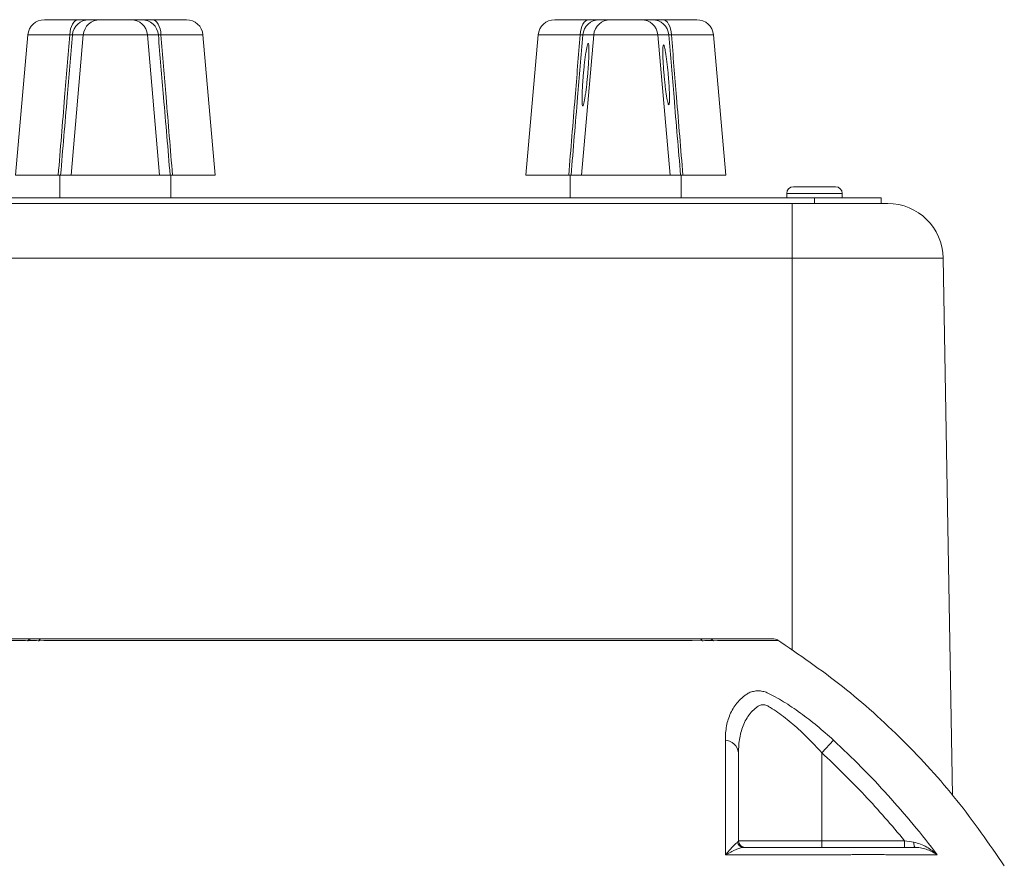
# Model space of a CAD drawing. Header units: millimetres. Extents: x 99 to 905, y -37 to 828.
# Tile 29 of 29: x 781 to 869, y 753 to 828. Entities that reach past the tile are written whole.
import ezdxf

# ---------------------------------------------------------------- set-up
doc = ezdxf.new("R2010")
doc.units = ezdxf.units.MM

msp = doc.modelspace()

# ---------------------------------------------------------------- linework, layer by layer
at = {"color": 7, "linetype": 'Continuous', "lineweight": 15}
for p, q in [((782.944, 828.258), (786.013, 828.258)), ((786.964, 828.258), (787.948, 828.258)), ((787.948, 828.258), (790.742, 828.258)), ((790.742, 828.258), (791.726, 828.258)), ((792.676, 828.258), (795.745, 828.258)), ((828.944, 828.258), (832.013, 828.258)), ((832.964, 828.258), (833.948, 828.258)), ((833.948, 828.258), (836.742, 828.258)), ((836.742, 828.258), (837.726, 828.258)), ((838.676, 828.258), (841.745, 828.258)), ((781.45, 826.888), (780.345, 814.258)), ((786.457, 826.888), (785.355, 814.258)), ((786.457, 826.888), (785.473, 826.888)), ((792.233, 826.888), (786.457, 826.888)), ((792.233, 826.888), (793.335, 814.258)), ((793.217, 826.888), (792.233, 826.888)), ((798.345, 814.258), (797.24, 826.888)), ((827.45, 826.888), (826.345, 814.258)), ((832.457, 826.888), (831.355, 814.258)), ((832.457, 826.888), (831.473, 826.888)), ((838.233, 826.888), (832.457, 826.888)), ((838.233, 826.888), (839.335, 814.258)), ((839.217, 826.888), (838.233, 826.888)), ((844.345, 814.258), (843.24, 826.888)), ((780.345, 814.258), (784.197, 814.258)), ((784.345, 814.258), (784.345, 812.208)), ((784.409, 814.258), (785.355, 814.258)), ((785.355, 814.258), (793.335, 814.258)), ((793.335, 814.258), (794.281, 814.258)), ((794.345, 812.208), (794.345, 814.258)), ((794.493, 814.258), (798.345, 814.258)), ((826.345, 814.258), (830.197, 814.258)), ((830.345, 814.258), (830.345, 812.208)), ((830.409, 814.258), (831.355, 814.258)), ((831.355, 814.258), (839.335, 814.258)), ((839.335, 814.258), (840.281, 814.258)), ((840.345, 812.208), (840.345, 814.258)), ((840.493, 814.258), (844.345, 814.258)), ((850.445, 813.208), (854.245, 813.208)), ((852.345, 812.208), (772.345, 812.208)), ((849.845, 812.608), (849.845, 812.208)), ((852.345, 811.708), (852.345, 812.208)), ((858.345, 812.208), (852.345, 812.208)), ((854.845, 812.208), (854.845, 812.608)), ((858.345, 811.708), (858.345, 812.208)), ((774.345, 811.708), (850.345, 811.708)), ((850.345, 811.708), (850.345, 806.795)), ((850.345, 811.708), (854.114, 811.708)), ((858.078, 811.708), (854.114, 811.708)), ((858.078, 811.708), (858.948, 811.708)), ((850.345, 806.795), (774.345, 806.795)), ((863.947, 806.795), (850.345, 806.795)), ((863.947, 806.795), (864.792, 758.375)), ((854.052, 763.372), (853.003, 762.236)), ((853.003, 762.236), (853.003, 754.308)), ((845.503, 754.308), (853.003, 754.308)), ((853.003, 754.308), (853.003, 753.708)), ((853.003, 754.308), (860.459, 754.308)), ((860.459, 754.308), (860.459, 753.708))]:
    msp.add_line(p, q, dxfattribs=at)
at = {"color": 8, "linetype": 'Continuous', "lineweight": 15}
for p, q in [((785.235, 826.888), (781.45, 826.888)), ((797.24, 826.888), (793.454, 826.888)), ((831.235, 826.888), (827.45, 826.888)), ((843.24, 826.888), (839.454, 826.888)), ((849.845, 812.608), (850.977, 812.608)), ((850.977, 812.608), (854.845, 812.608)), ((850.345, 806.795), (850.345, 771.441))]:
    msp.add_line(p, q, dxfattribs=at)
at = {"color": 7, "linetype": 'Continuous', "lineweight": 15, "flags": 128}
for points in [[(785.235, 826.888), (785.261, 827.162), (785.313, 827.421), (785.389, 827.658), (785.486, 827.864), (785.601, 828.032), (785.73, 828.156), (785.869, 828.232), (786.013, 828.258)], [(792.676, 828.258), (792.82, 828.232), (792.959, 828.156), (793.089, 828.032), (793.204, 827.864), (793.301, 827.658), (793.377, 827.421), (793.428, 827.162), (793.454, 826.888)], [(831.235, 826.888), (831.261, 827.162), (831.313, 827.421), (831.389, 827.658), (831.486, 827.864), (831.601, 828.032), (831.73, 828.156), (831.869, 828.232), (832.013, 828.258)], [(838.676, 828.258), (838.82, 828.232), (838.959, 828.156), (839.089, 828.032), (839.204, 827.864), (839.301, 827.658), (839.377, 827.421), (839.428, 827.162), (839.454, 826.888)], [(861.285, 754.176), (861.293, 754.08), (861.306, 753.99), (861.323, 753.909), (861.344, 753.839), (861.367, 753.783), (861.393, 753.742), (861.42, 753.716), (861.448, 753.708)]]:
    msp.add_lwpolyline(points, dxfattribs=at)
at = {"color": 7, "linetype": 'Continuous', "lineweight": 15}
for centre, radius, start, end in [((782.944, 826.758), 1.5, 90, 175), ((786.965, 826.76), 1.498, 90.06184, 175.07738), ((787.949, 826.76), 1.498, 90.06184, 175.07738), ((790.74, 826.76), 1.498, 4.92262, 89.93816), ((791.724, 826.76), 1.498, 4.92262, 89.93816), ((795.745, 826.758), 1.5, 5, 90), ((828.944, 826.758), 1.5, 90, 175), ((832.965, 826.76), 1.498, 90.06184, 175.07738), ((833.949, 826.76), 1.498, 90.06184, 175.07738), ((836.74, 826.76), 1.498, 4.92262, 89.93816), ((837.724, 826.76), 1.498, 4.92262, 89.93816), ((841.745, 826.758), 1.5, 5, 90), ((850.445, 812.608), 0.6, 90, 180), ((854.245, 812.608), 0.6, 0, 90), ((858.948, 806.708), 5, 1, 90), ((781.966, 771.629), 0.879, 90.20437, 126.88694), ((782.718, 772.233), 0.278, 99.55748, 159.30435), ((841.972, 772.233), 0.278, 20.69587, 80.44265), ((842.723, 771.629), 0.879, 53.11307, 89.79563), ((848.553, 771.508), 1, 57.3391, 90.00018), ((844.208, 762.07), 1.306, 7.30155, 85.1998), ((846.103, 754.308), 0.6, 180, 270), ((845.973, 754.29), 0.582, 191.20957, 269.14177)]:
    msp.add_arc(centre, radius, start, end, dxfattribs=at)
for points, knots in [([(786.013, 828.258), (786.15, 828.258), (786.274, 828.258), (786.498, 828.258), (786.597, 828.258), (786.76, 828.258), (786.827, 828.258), (786.923, 828.258), (786.953, 828.258), (786.964, 828.258)], [0, 0, 0, 0, 0.25, 0.25, 0.5, 0.5, 0.75, 0.75, 1, 1, 1, 1]), ([(791.726, 828.258), (791.737, 828.258), (791.767, 828.258), (791.863, 828.258), (791.93, 828.258), (792.093, 828.258), (792.193, 828.258), (792.416, 828.258), (792.54, 828.258), (792.676, 828.258)], [0, 0, 0, 0, 0.25, 0.25, 0.5, 0.5, 0.75, 0.75, 1, 1, 1, 1]), ([(832.013, 828.258), (832.15, 828.258), (832.274, 828.258), (832.498, 828.258), (832.597, 828.258), (832.76, 828.258), (832.827, 828.258), (832.923, 828.258), (832.953, 828.258), (832.964, 828.258)], [0, 0, 0, 0, 0.25, 0.25, 0.5, 0.5, 0.75, 0.75, 1, 1, 1, 1]), ([(837.726, 828.258), (837.737, 828.258), (837.767, 828.258), (837.863, 828.258), (837.93, 828.258), (838.093, 828.258), (838.193, 828.258), (838.416, 828.258), (838.54, 828.258), (838.676, 828.258)], [0, 0, 0, 0, 0.25, 0.25, 0.5, 0.5, 0.75, 0.75, 1, 1, 1, 1]), ([(784.197, 814.258), (784.39, 816.595), (784.582, 818.932), (784.775, 821.269), (784.928, 823.142), (785.082, 825.015), (785.235, 826.888)], [0, 0, 0, 0, 0.00704402, 0.00704402, 0.00704402, 0.01268957, 0.01268957, 0.01268957, 0.01268957]), ([(785.473, 826.888), (785.315, 825.015), (785.158, 823.142), (785, 821.269), (784.803, 818.932), (784.606, 816.595), (784.409, 814.258)], [0.0013759, 0.0013759, 0.0013759, 0.0013759, 0.00702207, 0.00702207, 0.00702207, 0.01406676, 0.01406676, 0.01406676, 0.01406676]), ([(785.473, 826.888), (785.468, 826.899), (785.444, 826.905), (785.362, 826.905), (785.304, 826.899), (785.235, 826.888)], [0, 0, 0, 0, 0.5, 0.5, 1, 1, 1, 1]), ([(793.454, 826.888), (793.386, 826.899), (793.328, 826.905), (793.245, 826.905), (793.221, 826.899), (793.217, 826.888)], [0, 0, 0, 0, 0.5, 0.5, 1, 1, 1, 1]), ([(794.281, 814.258), (794.083, 816.595), (793.886, 818.932), (793.69, 821.269), (793.532, 823.142), (793.374, 825.015), (793.217, 826.888)], [0, 0, 0, 0, 0.00704469, 0.00704469, 0.00704469, 0.01269086, 0.01269086, 0.01269086, 0.01269086]), ([(793.454, 826.888), (793.607, 825.015), (793.761, 823.142), (793.915, 821.269), (794.107, 818.932), (794.3, 816.595), (794.493, 814.258)], [0.00137574, 0.00137574, 0.00137574, 0.00137574, 0.00702129, 0.00702129, 0.00702129, 0.0140653, 0.0140653, 0.0140653, 0.0140653]), ([(830.197, 814.258), (830.39, 816.595), (830.582, 818.932), (830.775, 821.269), (830.928, 823.142), (831.082, 825.015), (831.235, 826.888)], [0, 0, 0, 0, 0.00704402, 0.00704402, 0.00704402, 0.01268957, 0.01268957, 0.01268957, 0.01268957]), ([(831.473, 826.888), (831.315, 825.015), (831.158, 823.142), (831, 821.269), (830.803, 818.932), (830.606, 816.595), (830.409, 814.258)], [0.0013759, 0.0013759, 0.0013759, 0.0013759, 0.00702207, 0.00702207, 0.00702207, 0.01406676, 0.01406676, 0.01406676, 0.01406676]), ([(831.473, 826.888), (831.468, 826.899), (831.444, 826.905), (831.362, 826.905), (831.304, 826.899), (831.235, 826.888)], [0, 0, 0, 0, 0.5, 0.5, 1, 1, 1, 1]), ([(832.027, 825.503), (832.027, 825.389), (832.023, 825.131), (832.004, 824.673), (831.975, 824.164), (831.936, 823.623), (831.888, 823.07), (831.833, 822.525), (831.774, 822.008), (831.712, 821.544), (831.65, 821.148), (831.591, 820.835), (831.536, 820.613), (831.488, 820.497), (831.448, 820.489), (831.419, 820.593), (831.401, 820.795), (831.395, 821.096), (831.401, 821.481), (831.419, 821.94), (831.448, 822.449), (831.488, 822.99), (831.536, 823.543), (831.591, 824.088), (831.65, 824.605), (831.712, 825.069), (831.773, 825.465), (831.833, 825.778), (831.888, 826), (831.936, 826.116), (831.975, 826.124), (832.004, 826.02), (832.023, 825.818), (832.027, 825.617), (832.027, 825.503)], [0, 0, 0, 0, 0.030977, 0.062322, 0.093668, 0.124748, 0.155812, 0.187322, 0.218805, 0.249999, 0.281139, 0.312675, 0.344131, 0.37525, 0.406276, 0.437676, 0.468995, 0.499999, 0.530949, 0.562322, 0.593668, 0.624748, 0.655812, 0.687322, 0.718805, 0.749999, 0.781139, 0.812675, 0.844131, 0.87525, 0.906276, 0.937676, 0.969023, 1, 1, 1, 1]), ([(839.454, 826.888), (839.386, 826.899), (839.328, 826.905), (839.245, 826.905), (839.221, 826.899), (839.217, 826.888)], [0, 0, 0, 0, 0.5, 0.5, 1, 1, 1, 1]), ([(840.281, 814.258), (840.083, 816.595), (839.886, 818.932), (839.69, 821.269), (839.532, 823.142), (839.374, 825.015), (839.217, 826.888)], [0, 0, 0, 0, 0.00704469, 0.00704469, 0.00704469, 0.01269086, 0.01269086, 0.01269086, 0.01269086]), ([(839.454, 826.888), (839.607, 825.015), (839.761, 823.142), (839.915, 821.269), (840.107, 818.932), (840.3, 816.595), (840.493, 814.258)], [0.00137574, 0.00137574, 0.00137574, 0.00137574, 0.00702129, 0.00702129, 0.00702129, 0.0140653, 0.0140653, 0.0140653, 0.0140653]), ([(839.282, 821.188), (839.282, 821.079), (839.278, 820.886), (839.26, 820.691), (839.232, 820.592), (839.194, 820.599), (839.148, 820.71), (839.096, 820.924), (839.038, 821.224), (838.979, 821.604), (838.92, 822.05), (838.863, 822.546), (838.81, 823.069), (838.764, 823.6), (838.726, 824.12), (838.698, 824.608), (838.681, 825.049), (838.675, 825.419), (838.681, 825.708), (838.698, 825.902), (838.726, 826.001), (838.764, 825.994), (838.81, 825.883), (838.863, 825.67), (838.92, 825.37), (838.979, 824.989), (839.038, 824.543), (839.096, 824.048), (839.148, 823.524), (839.194, 822.993), (839.232, 822.474), (839.26, 821.985), (839.278, 821.545), (839.282, 821.297), (839.282, 821.188)], [0, 0, 0, 0, 0.030977, 0.062322, 0.093667, 0.124748, 0.155811, 0.187322, 0.218804, 0.249999, 0.281138, 0.312675, 0.34413, 0.37525, 0.406275, 0.437676, 0.468994, 0.499999, 0.530948, 0.562322, 0.593667, 0.624748, 0.655811, 0.687322, 0.718804, 0.749999, 0.781138, 0.812675, 0.84413, 0.87525, 0.906275, 0.937676, 0.969023, 1, 1, 1, 1]), ([(776.137, 772.508), (776.137, 772.508), (776.632, 772.508), (778.088, 772.508), (778.693, 772.508), (779.785, 772.508), (780.18, 772.508), (781.028, 772.508), (781.481, 772.508), (781.963, 772.508)], [0, 0, 0, 0, 0.5, 0.5, 0.75, 0.75, 0.875, 0.875, 1, 1, 1, 1]), ([(781.471, 772.332), (781.471, 772.332), (781.471, 772.332), (781.471, 772.332), (781.46, 772.332), (781.449, 772.332), (781.439, 772.332)], [-0.00000006, -0.00000006, -0.00000006, -0.00000006, 0, 0, 0, 0.00008441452, 0.00008441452, 0.00008441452, 0.00008441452]), ([(782.38, 772.332), (782.281, 772.337), (782.188, 772.341), (782.011, 772.346), (781.928, 772.347), (781.697, 772.347), (781.568, 772.342), (781.471, 772.332)], [0, 0, 0, 0, 0.25, 0.25, 0.5, 0.5, 1, 1, 1, 1]), ([(781.963, 772.508), (781.996, 772.508), (782.029, 772.508), (782.119, 772.508), (782.174, 772.508), (782.296, 772.508), (782.363, 772.508), (782.473, 772.508), (782.512, 772.508), (782.591, 772.508), (782.632, 772.508), (782.672, 772.508)], [0, 0, 0, 0, 0.25, 0.25, 0.5, 0.5, 0.75, 0.75, 0.875, 0.875, 1, 1, 1, 1]), ([(782.458, 772.332), (782.432, 772.332), (782.406, 772.332), (782.38, 772.332), (782.38, 772.332), (782.38, 772.332), (782.38, 772.332)], [0, 0, 0, 0, 0.00008451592, 0.00008451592, 0.00008451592, 0.00008457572, 0.00008457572, 0.00008457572, 0.00008457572]), ([(842.232, 772.332), (837.463, 772.336), (832.583, 772.34), (825.103, 772.345), (822.582, 772.346), (818.761, 772.348), (817.477, 772.348), (814.91, 772.349), (813.63, 772.349), (807.248, 772.349), (802.195, 772.347), (795.946, 772.342), (794.699, 772.341), (792.213, 772.339), (790.972, 772.339), (787.271, 772.336), (784.842, 772.334), (782.458, 772.332)], [0, 0, 0, 0, 0.25, 0.25, 0.375, 0.375, 0.4375, 0.4375, 0.5, 0.5, 0.75, 0.75, 0.8125, 0.8125, 0.875, 0.875, 1, 1, 1, 1]), ([(782.672, 772.508), (785.039, 772.508), (787.447, 772.508), (791.119, 772.508), (792.352, 772.508), (794.82, 772.508), (796.058, 772.508), (802.263, 772.508), (807.28, 772.508), (813.618, 772.508), (814.89, 772.508), (817.439, 772.508), (818.714, 772.508), (822.509, 772.508), (825.011, 772.508), (832.439, 772.508), (837.284, 772.508), (842.018, 772.508)], [0, 0, 0, 0, 0.125, 0.125, 0.1875, 0.1875, 0.25, 0.25, 0.5, 0.5, 0.5625, 0.5625, 0.625, 0.625, 0.75, 0.75, 1, 1, 1, 1]), ([(842.018, 772.508), (842.098, 772.508), (842.178, 772.508), (842.324, 772.508), (842.393, 772.508), (842.516, 772.508), (842.569, 772.508), (842.637, 772.508), (842.658, 772.508), (842.694, 772.508), (842.71, 772.508), (842.726, 772.508)], [0, 0, 0, 0, 0.25, 0.25, 0.5, 0.5, 0.75, 0.75, 0.875, 0.875, 1, 1, 1, 1]), ([(842.31, 772.332), (842.31, 772.332), (842.31, 772.332), (842.31, 772.332), (842.284, 772.332), (842.258, 772.332), (842.232, 772.332)], [-0.00000006, -0.00000006, -0.00000006, -0.00000006, 0, 0, 0, 0.00008441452, 0.00008441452, 0.00008441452, 0.00008441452]), ([(843.219, 772.332), (843.171, 772.337), (843.113, 772.341), (842.987, 772.346), (842.917, 772.347), (842.685, 772.347), (842.506, 772.342), (842.31, 772.332)], [0, 0, 0, 0, 0.25, 0.25, 0.5, 0.5, 1, 1, 1, 1]), ([(842.726, 772.508), (842.891, 772.508), (843.775, 772.508), (845.391, 772.508), (847.155, 772.508), (848.232, 772.508), (848.678, 772.508), (848.552, 772.508), (848.552, 772.508)], [0, 0, 0, 0, 0.043485, 0.233741, 0.488784, 0.744453, 0.999491, 1, 1, 1, 1]), ([(843.251, 772.332), (843.24, 772.332), (843.23, 772.332), (843.219, 772.332), (843.219, 772.332), (843.219, 772.332), (843.219, 772.332)], [0, 0, 0, 0, 0.00008451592, 0.00008451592, 0.00008451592, 0.00008457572, 0.00008457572, 0.00008457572, 0.00008457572]), ([(869.455, 752.049), (868.072, 754.051), (865.31, 758.05), (860.378, 763.428), (854.971, 768.331), (850.955, 771.072), (848.944, 772.445)], [0, 0, 0, 0, 0.250272, 0.499881, 0.749548, 1, 1, 1, 1]), ([(844.317, 763.372), (844.316, 763.814), (844.351, 764.24), (844.505, 765.055), (844.623, 765.445), (844.963, 766.183), (845.182, 766.526), (845.596, 766.99), (845.749, 767.136), (845.998, 767.339), (846.085, 767.404), (846.266, 767.529), (846.362, 767.59), (846.459, 767.646)], [0, 0, 0, 0, 0.25, 0.25, 0.5, 0.5, 0.75, 0.75, 0.875, 0.875, 0.9375, 0.9375, 1, 1, 1, 1]), ([(846.459, 767.646), (846.597, 767.698), (846.731, 767.739), (847, 767.796), (847.137, 767.81), (847.414, 767.81), (847.553, 767.796), (847.828, 767.739), (847.965, 767.699), (848.095, 767.646)], [0, 0, 0, 0, 0.25, 0.25, 0.5, 0.5, 0.75, 0.75, 1, 1, 1, 1]), ([(848.095, 767.646), (848.568, 767.417), (849.059, 767.145), (849.808, 766.684), (850.061, 766.522), (850.571, 766.18), (850.828, 766.001), (851.589, 765.45), (852.091, 765.061), (853.082, 764.244), (853.573, 763.815), (854.052, 763.372)], [0, 0, 0, 0, 0.25, 0.25, 0.375, 0.375, 0.5, 0.5, 0.75, 0.75, 1, 1, 1, 1]), ([(853.003, 762.236), (852.591, 762.698), (852.166, 763.147), (851.301, 764.004), (850.859, 764.414), (850.181, 764.994), (849.952, 765.182), (849.498, 765.537), (849.273, 765.705), (848.825, 766.021), (848.603, 766.168), (848.273, 766.372), (848.165, 766.442), (847.944, 766.533), (847.83, 766.559), (847.609, 766.565), (847.504, 766.544), (847.354, 766.483), (847.305, 766.457), (847.213, 766.393), (847.169, 766.36), (846.95, 766.192), (846.793, 766.045), (846.508, 765.726), (846.381, 765.556), (846.157, 765.199), (846.059, 765.012), (845.889, 764.622), (845.818, 764.42), (845.698, 764.008), (845.65, 763.797), (845.537, 763.15), (845.503, 762.701), (845.503, 762.236)], [0, 0, 0, 0, 0.125, 0.125, 0.25, 0.25, 0.3125, 0.3125, 0.375, 0.375, 0.4375, 0.4375, 0.46875, 0.46875, 0.5, 0.5, 0.53125, 0.53125, 0.546875, 0.546875, 0.5625, 0.5625, 0.625, 0.625, 0.6875, 0.6875, 0.75, 0.75, 0.8125, 0.8125, 0.875, 0.875, 1, 1, 1, 1]), ([(844.328, 753.038), (844.329, 754.896), (844.329, 756.69), (844.325, 760.138), (844.322, 761.79), (844.317, 763.372)], [0, 0, 0, 0, 0.5, 0.5, 1, 1, 1, 1]), ([(854.052, 763.372), (855.762, 761.79), (857.399, 760.138), (860.523, 756.692), (862.012, 754.896), (863.416, 753.038)], [0, 0, 0, 0, 0.5, 0.5, 1, 1, 1, 1]), ([(845.503, 762.236), (845.503, 761.004), (845.503, 759.727), (845.503, 757.083), (845.503, 755.716), (845.503, 754.308)], [0, 0, 0, 0, 0.5, 0.5, 1, 1, 1, 1]), ([(860.459, 754.308), (859.311, 755.716), (858.113, 757.083), (855.627, 759.726), (854.338, 761.003), (853.003, 762.236)], [0, 0, 0, 0, 0.5, 0.5, 1, 1, 1, 1]), ([(845.402, 754.176), (845.347, 754.142), (845.278, 754.083), (845.121, 753.936), (845.034, 753.846), (844.849, 753.648), (844.752, 753.538), (844.547, 753.301), (844.438, 753.172), (844.328, 753.038)], [0, 0, 0, 0, 0.25, 0.25, 0.5, 0.5, 0.75, 0.75, 1, 1, 1, 1]), ([(845.964, 753.708), (845.868, 753.708), (845.755, 753.685), (845.507, 753.614), (845.372, 753.564), (845.092, 753.444), (844.947, 753.375), (844.644, 753.219), (844.487, 753.131), (844.328, 753.038)], [0, 0, 0, 0, 0.25, 0.25, 0.5, 0.5, 0.75, 0.75, 1, 1, 1, 1]), ([(845.964, 753.708), (847.817, 753.708), (849.646, 753.708), (852.355, 753.708), (853.252, 753.708), (854.367, 753.708), (854.589, 753.708), (854.922, 753.708), (855.033, 753.708), (855.249, 753.708), (855.354, 753.708), (855.87, 753.708), (856.248, 753.708), (856.76, 753.708), (856.921, 753.708), (857.211, 753.708), (857.343, 753.708), (857.579, 753.708), (857.68, 753.708), (857.889, 753.708), (858.406, 753.708), (858.904, 753.708), (860.061, 753.708), (860.781, 753.708), (861.448, 753.708)], [0, 0, 0, 0, 0.25, 0.25, 0.375, 0.375, 0.40625, 0.40625, 0.421875, 0.421875, 0.4375, 0.4375, 0.5, 0.5, 0.53125, 0.53125, 0.5625, 0.5625, 0.59375, 0.59375, 0.625, 0.75, 0.75, 1, 1, 1, 1]), ([(861.285, 754.176), (861.501, 754.142), (861.705, 754.083), (862.097, 753.936), (862.285, 753.846), (862.639, 753.648), (862.807, 753.538), (863.125, 753.301), (863.277, 753.172), (863.416, 753.038)], [0, 0, 0, 0, 0.25, 0.25, 0.5, 0.5, 0.75, 0.75, 1, 1, 1, 1]), ([(861.448, 753.708), (861.653, 753.708), (861.844, 753.685), (862.209, 753.614), (862.383, 753.564), (862.71, 753.444), (862.863, 753.375), (863.153, 753.219), (863.291, 753.131), (863.416, 753.038)], [0, 0, 0, 0, 0.25, 0.25, 0.5, 0.5, 0.75, 0.75, 1, 1, 1, 1]), ([(858.779, 753.054), (858.69, 753.058), (858.592, 753.062), (858.386, 753.068), (858.276, 753.071), (857.929, 753.077), (857.67, 753.079), (857.111, 753.079), (856.813, 753.077), (856.334, 753.071), (856.169, 753.069), (855.831, 753.062), (855.657, 753.058), (855.481, 753.054)], [0, 0, 0, 0, 0.125, 0.125, 0.25, 0.25, 0.5, 0.5, 0.75, 0.75, 0.875, 0.875, 1, 1, 1, 1])]:
    msp.add_open_spline(points, degree=3, knots=knots, dxfattribs=at)
for points in [[(784.409, 814.258), (784.399, 814.258), (784.319, 814.258), (784.197, 814.258)], [(794.493, 814.258), (794.37, 814.258), (794.291, 814.258), (794.281, 814.258)], [(830.409, 814.258), (830.399, 814.258), (830.319, 814.258), (830.197, 814.258)], [(840.493, 814.258), (840.37, 814.258), (840.291, 814.258), (840.281, 814.258)], [(845.402, 754.176), (845.471, 754.219), (845.503, 754.263), (845.503, 754.308)], [(860.459, 754.308), (860.738, 754.263), (861.014, 754.219), (861.285, 754.176)], [(855.481, 753.054), (851.858, 753.049), (848.139, 753.044), (844.328, 753.038)], [(863.416, 753.038), (862.098, 753.044), (860.548, 753.049), (858.779, 753.054)]]:
    msp.add_open_spline(points, degree=3, dxfattribs=at)
at = {"color": 8, "linetype": 'Continuous', "lineweight": 15}
for points, knots in [([(781.439, 772.332), (780.955, 772.333), (780.499, 772.334), (779.648, 772.336), (779.252, 772.337), (778.156, 772.339), (777.549, 772.341), (776.091, 772.346), (775.597, 772.349), (775.597, 772.349)], [0, 0, 0, 0, 0.125, 0.125, 0.25, 0.25, 0.5, 0.5, 1, 1, 1, 1]), ([(849.093, 772.349), (849.093, 772.349), (848.6, 772.346), (847.14, 772.341), (846.533, 772.339), (845.07, 772.336), (844.219, 772.334), (843.251, 772.332)], [0, 0, 0, 0, 0.5, 0.5, 0.75, 0.75, 1, 1, 1, 1])]:
    msp.add_open_spline(points, degree=3, knots=knots, dxfattribs=at)

doc.saveas('drawing.dxf')
